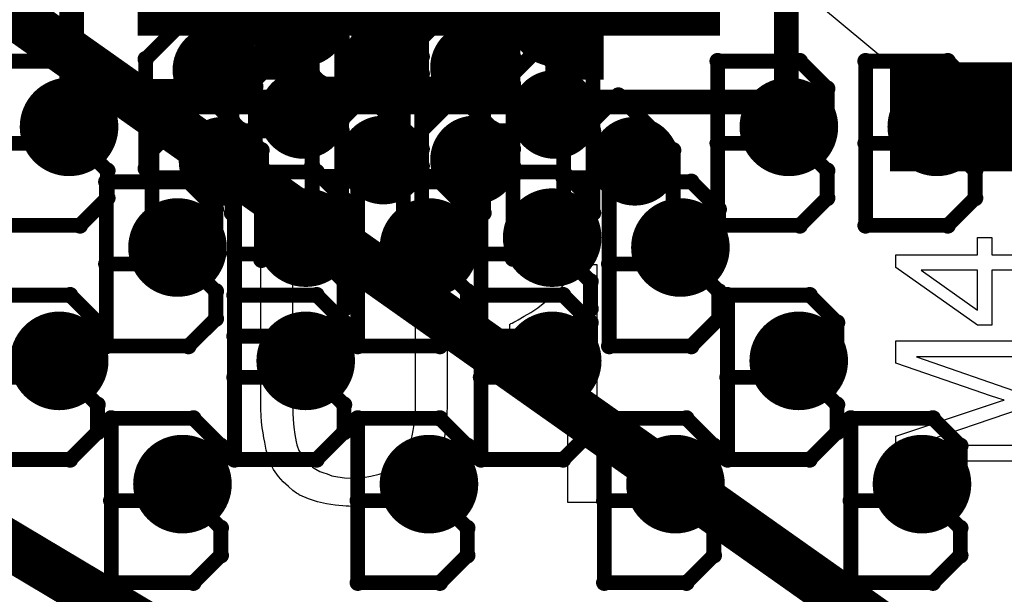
# Model space of a CAD drawing. Extents: x -1.5 to 9, y -3 to 5.
# Tile 63 of 256: x 0.517 to 0.717, y 1.078 to 1.194. Entities that reach past the tile are written whole.
import ezdxf

# ---------------------------------------------------------------- set-up
doc = ezdxf.new("R2010")
doc.units = 0
doc.layers.get('0').update_dxf_attribs({"linetype": 'CONTINUOUS'})
for name, color, linetype in [('qfn16-30-34-a_copper_signal_1', 1, 'CONTINUOUS'), ('qfn16-30-34-a_copper_signal_2', 1, 'CONTINUOUS'), ('qfn16-30-34-a_copper_signal_bot', 5, 'CONTINUOUS'), ('qfn16-30-34-a_copper_signal_top', 1, 'CONTINUOUS'), ('qfn16-30-34-a_drawing_1', 1, 'CONTINUOUS'), ('qfn16-30-34-a_drillmap_1', 1, 'CONTINUOUS'), ('qfn16-30-34-a_legend_top', 2, 'CONTINUOUS'), ('qfn16-30-34-a_mechanical_19', 1, 'CONTINUOUS'), ('qfn16-30-34-a_pth_drill', 1, 'CONTINUOUS'), ('qfn16-30-34-a_soldermask_bot', 1, 'CONTINUOUS'), ('qfn16-30-34-a_soldermask_top', 1, 'CONTINUOUS')]:
    doc.layers.add(name, color=color, linetype=linetype)

# ---------------------------------------------------------------- blocks, each defined once
blk = doc.blocks.new('D15')
at = {"const_width": 0.02}
blk.add_lwpolyline([(-0.013, 0), (0.013, 0)], dxfattribs=at)
blk = doc.blocks.new('D19')
at = {"const_width": 0.023622}
blk.add_lwpolyline([(-0.004921, 0), (0.004921, 0)], dxfattribs=at)
blk = doc.blocks.new('D28')
at = {"const_width": 0.009}
blk.add_lwpolyline([(-0.0045, 0, 1), (0.0045, 0, 1)], format="xyb", close=True, dxfattribs=at)
blk = doc.blocks.new('D29')
at = {"const_width": 0.01}
blk.add_lwpolyline([(-0.005, 0, 1), (0.005, 0, 1)], format="xyb", close=True, dxfattribs=at)
blk = doc.blocks.new('D36')
at = {"const_width": 0.11811}
blk.add_lwpolyline([(-0.059055, 0), (0.059055, 0)], dxfattribs=at)
blk = doc.blocks.new('D44')
at = {"const_width": 0.0025}
blk.add_lwpolyline([(-0.00125, 0, 1), (0.00125, 0, 1)], format="xyb", close=True, dxfattribs=at)
blk = doc.blocks.new('D50')
at = {"const_width": 0.022}
blk.add_lwpolyline([(-0.014, 0), (0.014, 0)], dxfattribs=at)
blk = doc.blocks.new('D54')
at = {"const_width": 0.025622}
blk.add_lwpolyline([(-0.005921, 0), (0.005921, 0)], dxfattribs=at)
blk = doc.blocks.new('D63')
at = {"const_width": 0.004}
blk.add_lwpolyline([(-0.002, 0, 1), (0.002, 0, 1)], format="xyb", close=True, dxfattribs=at)
blk = doc.blocks.new('D64')
at = {"const_width": 0.005}
blk.add_lwpolyline([(-0.0025, 0, 1), (0.0025, 0, 1)], format="xyb", close=True, dxfattribs=at)
blk = doc.blocks.new('D69')
at = {"const_width": 0.001667}
blk.add_lwpolyline([(-0.000833, 0, 1), (0.000833, 0, 1)], format="xyb", close=True, dxfattribs=at)

msp = doc.modelspace()

# ---------------------------------------------------------------- linework, layer by layer
at = {"layer": 'qfn16-30-34-a_copper_signal_top', "color": 1}
for points in [[(0.506819, 1.185502), (0.534402, 1.208488), (0.563756, 1.208488), (0.563756, 1.232456), (0.534403, 1.232456), (0.506784, 1.255472)], [(0.665598, 1.208488), (0.693181, 1.185502), (0.693242, 1.185499), (0.693269, 1.185498), (0.693271, 1.185498), (0.693281, 1.185497), (0.693367, 1.185493), (0.69338, 1.185492), (0.693396, 1.185492), (0.693452, 1.185489), (0.693493, 1.185488), (0.693507, 1.185487), (0.693522, 1.185486), (0.693567, 1.185485), (0.693619, 1.185483), (0.693639, 1.185483), (0.693647, 1.185482), (0.693667, 1.185482), (0.693744, 1.185479), (0.693766, 1.185479), (0.693773, 1.185479), (0.693796, 1.185478), (0.69387, 1.185476), (0.693894, 1.185476), (0.693899, 1.185476), (0.693923, 1.185476), (0.693995, 1.185474), (0.694008, 1.185474), (0.694024, 1.185474), (0.694074, 1.185473), (0.694121, 1.185473), (0.694137, 1.185473), (0.69415, 1.185473), (0.694189, 1.185473), (0.694228, 1.185472), (0.719716, 1.185472)]]:
    msp.add_lwpolyline(points, dxfattribs=at)
at = {"layer": 'qfn16-30-34-a_drawing_1', "color": 1, "const_width": 0.003}
for points in [[(0.560059, 1.192506), (0.560059, 1.214721)], [(0.582274, 1.214721), (0.582274, 1.192506)], [(0.611059, 1.192506), (0.611059, 1.214721)], [(0.633274, 1.214721), (0.633274, 1.192506)], [(0.582274, 1.192506), (0.582274, 1.209167)], [(0.633274, 1.192506), (0.633274, 1.209167)], [(0.576309, 1.183256), (0.576309, 1.205471)], [(0.594809, 1.183256), (0.594809, 1.205471)], [(0.598524, 1.205471), (0.598524, 1.183256)], [(0.617024, 1.205471), (0.617024, 1.183256)], [(0.598524, 1.183256), (0.598524, 1.199917)], [(0.617024, 1.183256), (0.617024, 1.199917)], [(0.542559, 1.186221), (0.553667, 1.197328)], [(0.553667, 1.197328), (0.564774, 1.186221)], [(0.576309, 1.186721), (0.587417, 1.197828)], [(0.587417, 1.197828), (0.598524, 1.186721)], [(0.594809, 1.186721), (0.605917, 1.197828)], [(0.605917, 1.197828), (0.617024, 1.186721)], [(0.560059, 1.173756), (0.560059, 1.195971)], [(0.582274, 1.195971), (0.582274, 1.173756)], [(0.611059, 1.173756), (0.611059, 1.195971)], [(0.633274, 1.195971), (0.633274, 1.173756)], [(0.582274, 1.190417), (0.560059, 1.190417)], [(0.582274, 1.173756), (0.582274, 1.190417)], [(0.633274, 1.190417), (0.611059, 1.190417)], [(0.633274, 1.173756), (0.633274, 1.190417)], [(0.560059, 1.177221), (0.571167, 1.188328)], [(0.571167, 1.188328), (0.582274, 1.177221)], [(0.611059, 1.177221), (0.622167, 1.188328)], [(0.622167, 1.188328), (0.633274, 1.177221)], [(0.529221, 1.1858), (0.512559, 1.1858)], [(0.534774, 1.180246), (0.529221, 1.1858)], [(0.542559, 1.164006), (0.542559, 1.186221)], [(0.564774, 1.186221), (0.564774, 1.164006)], [(0.576309, 1.164506), (0.576309, 1.186721)], [(0.594809, 1.164506), (0.594809, 1.186721)], [(0.598524, 1.186721), (0.598524, 1.164506)], [(0.617024, 1.186721), (0.617024, 1.164506)], [(0.658559, 1.1858), (0.658559, 1.152478)], [(0.675221, 1.1858), (0.658559, 1.1858)], [(0.680774, 1.180246), (0.675221, 1.1858)], [(0.688559, 1.1858), (0.688559, 1.152478)], [(0.705221, 1.1858), (0.688559, 1.1858)], [(0.710774, 1.180246), (0.705221, 1.1858)], [(0.598524, 1.181167), (0.576309, 1.181167)], [(0.617024, 1.181167), (0.594809, 1.181167)], [(0.598524, 1.164506), (0.598524, 1.181167)], [(0.617024, 1.164506), (0.617024, 1.181167)], [(0.534774, 1.174693), (0.534774, 1.180246)], [(0.564774, 1.180667), (0.542559, 1.180667)], [(0.543809, 1.167721), (0.554917, 1.178828)], [(0.554917, 1.178828), (0.566024, 1.167721)], [(0.564774, 1.164006), (0.564774, 1.180667)], [(0.576309, 1.167971), (0.587417, 1.179078)], [(0.587417, 1.179078), (0.598524, 1.167971)], [(0.594809, 1.167971), (0.605917, 1.179078)], [(0.605917, 1.179078), (0.617024, 1.167971)], [(0.627309, 1.167721), (0.638417, 1.178828)], [(0.638417, 1.178828), (0.649524, 1.167721)], [(0.680774, 1.174693), (0.680774, 1.180246)], [(0.710774, 1.174693), (0.710774, 1.180246)], [(0.560059, 1.155006), (0.560059, 1.177221)], [(0.582274, 1.177221), (0.582274, 1.155006)], [(0.611059, 1.155006), (0.611059, 1.177221)], [(0.633274, 1.177221), (0.633274, 1.155006)], [(0.529221, 1.169139), (0.534774, 1.174693)], [(0.675221, 1.169139), (0.680774, 1.174693)], [(0.705221, 1.169139), (0.710774, 1.174693)], [(0.582274, 1.171667), (0.560059, 1.171667)], [(0.582274, 1.155006), (0.582274, 1.171667)], [(0.633274, 1.171667), (0.611059, 1.171667)], [(0.633274, 1.155006), (0.633274, 1.171667)], [(0.529221, 1.169139), (0.512559, 1.169139)], [(0.512559, 1.169139), (0.529221, 1.169139)], [(0.534774, 1.163585), (0.529221, 1.169139)], [(0.675221, 1.169139), (0.658559, 1.169139)], [(0.658559, 1.169139), (0.675221, 1.169139)], [(0.680774, 1.163585), (0.675221, 1.169139)], [(0.705221, 1.169139), (0.688559, 1.169139)], [(0.688559, 1.169139), (0.705221, 1.169139)], [(0.710774, 1.163585), (0.705221, 1.169139)], [(0.543809, 1.145506), (0.543809, 1.167721)], [(0.566024, 1.167721), (0.566024, 1.145506)], [(0.576309, 1.145756), (0.576309, 1.167971)], [(0.594809, 1.145756), (0.594809, 1.167971)], [(0.598524, 1.167971), (0.598524, 1.145756)], [(0.617024, 1.167971), (0.617024, 1.145756)], [(0.627309, 1.145506), (0.627309, 1.167721)], [(0.649524, 1.167721), (0.649524, 1.145506)], [(0.534774, 1.158031), (0.534774, 1.163585)], [(0.560559, 1.163328), (0.560559, 1.130006)], [(0.577221, 1.163328), (0.560559, 1.163328)], [(0.582774, 1.157774), (0.577221, 1.163328)], [(0.610559, 1.163328), (0.610559, 1.130006)], [(0.627221, 1.163328), (0.610559, 1.163328)], [(0.632774, 1.157774), (0.627221, 1.163328)], [(0.680774, 1.158031), (0.680774, 1.163585)], [(0.710774, 1.158031), (0.710774, 1.163585)], [(0.534559, 1.161328), (0.534559, 1.128006)], [(0.551221, 1.161328), (0.534559, 1.161328)], [(0.566024, 1.162167), (0.543809, 1.162167)], [(0.556774, 1.155774), (0.551221, 1.161328)], [(0.566024, 1.145506), (0.566024, 1.162167)], [(0.598524, 1.162417), (0.576309, 1.162417)], [(0.585559, 1.161328), (0.585559, 1.128006)], [(0.602221, 1.161328), (0.585559, 1.161328)], [(0.617024, 1.162417), (0.594809, 1.162417)], [(0.598524, 1.145756), (0.598524, 1.162417)], [(0.607774, 1.155774), (0.602221, 1.161328)], [(0.617024, 1.145756), (0.617024, 1.162417)], [(0.649524, 1.162167), (0.627309, 1.162167)], [(0.636559, 1.161328), (0.636559, 1.128006)], [(0.653221, 1.161328), (0.636559, 1.161328)], [(0.649524, 1.145506), (0.649524, 1.162167)], [(0.658774, 1.155774), (0.653221, 1.161328)], [(0.529221, 1.152478), (0.534774, 1.158031)], [(0.582774, 1.152221), (0.582774, 1.157774)], [(0.632774, 1.152221), (0.632774, 1.157774)], [(0.675221, 1.152478), (0.680774, 1.158031)], [(0.705221, 1.152478), (0.710774, 1.158031)], [(0.556774, 1.150221), (0.556774, 1.155774)], [(0.607774, 1.150221), (0.607774, 1.155774)], [(0.658774, 1.150221), (0.658774, 1.155774)], [(0.512559, 1.152478), (0.529221, 1.152478)], [(0.577221, 1.146667), (0.582774, 1.152221)], [(0.627221, 1.146667), (0.632774, 1.152221)], [(0.658559, 1.152478), (0.675221, 1.152478)], [(0.688559, 1.152478), (0.705221, 1.152478)], [(0.551221, 1.144667), (0.556774, 1.150221)], [(0.602221, 1.144667), (0.607774, 1.150221)], [(0.653221, 1.144667), (0.658774, 1.150221)], [(0.577221, 1.146667), (0.560559, 1.146667)], [(0.560559, 1.146667), (0.577221, 1.146667)], [(0.582774, 1.141113), (0.577221, 1.146667)], [(0.627221, 1.146667), (0.610559, 1.146667)], [(0.610559, 1.146667), (0.627221, 1.146667)], [(0.632774, 1.141113), (0.627221, 1.146667)], [(0.551221, 1.144667), (0.534559, 1.144667)], [(0.534559, 1.144667), (0.551221, 1.144667)], [(0.556774, 1.139113), (0.551221, 1.144667)], [(0.602221, 1.144667), (0.585559, 1.144667)], [(0.585559, 1.144667), (0.602221, 1.144667)], [(0.607774, 1.139113), (0.602221, 1.144667)], [(0.653221, 1.144667), (0.636559, 1.144667)], [(0.636559, 1.144667), (0.653221, 1.144667)], [(0.658774, 1.139113), (0.653221, 1.144667)], [(0.582774, 1.135559), (0.582774, 1.141113)], [(0.632774, 1.135559), (0.632774, 1.141113)], [(0.556774, 1.133559), (0.556774, 1.139113)], [(0.607774, 1.133559), (0.607774, 1.139113)], [(0.658774, 1.133559), (0.658774, 1.139113)], [(0.527221, 1.138328), (0.510559, 1.138328)], [(0.532774, 1.132774), (0.527221, 1.138328)], [(0.560559, 1.138328), (0.560559, 1.105006)], [(0.577221, 1.138328), (0.560559, 1.138328)], [(0.582774, 1.132774), (0.577221, 1.138328)], [(0.610559, 1.138328), (0.610559, 1.105006)], [(0.627221, 1.138328), (0.610559, 1.138328)], [(0.632774, 1.132774), (0.627221, 1.138328)], [(0.660559, 1.138328), (0.660559, 1.105006)], [(0.677221, 1.138328), (0.660559, 1.138328)], [(0.682774, 1.132774), (0.677221, 1.138328)], [(0.577221, 1.130006), (0.582774, 1.135559)], [(0.627221, 1.130006), (0.632774, 1.135559)], [(0.551221, 1.128006), (0.556774, 1.133559)], [(0.602221, 1.128006), (0.607774, 1.133559)], [(0.653221, 1.128006), (0.658774, 1.133559)], [(0.532774, 1.127221), (0.532774, 1.132774)], [(0.582774, 1.127221), (0.582774, 1.132774)], [(0.632774, 1.127221), (0.632774, 1.132774)], [(0.682774, 1.127221), (0.682774, 1.132774)], [(0.560559, 1.130006), (0.577221, 1.130006)], [(0.610559, 1.130006), (0.627221, 1.130006)], [(0.527221, 1.121667), (0.532774, 1.127221)], [(0.534559, 1.128006), (0.551221, 1.128006)], [(0.577221, 1.121667), (0.582774, 1.127221)], [(0.585559, 1.128006), (0.602221, 1.128006)], [(0.627221, 1.121667), (0.632774, 1.127221)], [(0.636559, 1.128006), (0.653221, 1.128006)], [(0.677221, 1.121667), (0.682774, 1.127221)], [(0.527221, 1.121667), (0.510559, 1.121667)], [(0.510559, 1.121667), (0.527221, 1.121667)], [(0.532774, 1.116113), (0.527221, 1.121667)], [(0.577221, 1.121667), (0.560559, 1.121667)], [(0.560559, 1.121667), (0.577221, 1.121667)], [(0.582774, 1.116113), (0.577221, 1.121667)], [(0.627221, 1.121667), (0.610559, 1.121667)], [(0.610559, 1.121667), (0.627221, 1.121667)], [(0.632774, 1.116113), (0.627221, 1.121667)], [(0.677221, 1.121667), (0.660559, 1.121667)], [(0.660559, 1.121667), (0.677221, 1.121667)], [(0.682774, 1.116113), (0.677221, 1.121667)], [(0.532774, 1.110559), (0.532774, 1.116113)], [(0.582774, 1.110559), (0.582774, 1.116113)], [(0.632774, 1.110559), (0.632774, 1.116113)], [(0.682774, 1.110559), (0.682774, 1.116113)], [(0.535559, 1.113328), (0.535559, 1.080006)], [(0.552221, 1.113328), (0.535559, 1.113328)], [(0.557774, 1.107774), (0.552221, 1.113328)], [(0.585559, 1.113328), (0.585559, 1.080006)], [(0.602221, 1.113328), (0.585559, 1.113328)], [(0.607774, 1.107774), (0.602221, 1.113328)], [(0.635559, 1.113328), (0.635559, 1.080006)], [(0.652221, 1.113328), (0.635559, 1.113328)], [(0.657774, 1.107774), (0.652221, 1.113328)], [(0.685559, 1.113328), (0.685559, 1.080006)], [(0.702221, 1.113328), (0.685559, 1.113328)], [(0.707774, 1.107774), (0.702221, 1.113328)], [(0.527221, 1.105006), (0.532774, 1.110559)], [(0.577221, 1.105006), (0.582774, 1.110559)], [(0.627221, 1.105006), (0.632774, 1.110559)], [(0.677221, 1.105006), (0.682774, 1.110559)], [(0.557774, 1.102221), (0.557774, 1.107774)], [(0.607774, 1.102221), (0.607774, 1.107774)], [(0.657774, 1.102221), (0.657774, 1.107774)], [(0.707774, 1.102221), (0.707774, 1.107774)], [(0.510559, 1.105006), (0.527221, 1.105006)], [(0.560559, 1.105006), (0.577221, 1.105006)], [(0.610559, 1.105006), (0.627221, 1.105006)], [(0.660559, 1.105006), (0.677221, 1.105006)], [(0.552221, 1.096667), (0.557774, 1.102221)], [(0.602221, 1.096667), (0.607774, 1.102221)], [(0.652221, 1.096667), (0.657774, 1.102221)], [(0.702221, 1.096667), (0.707774, 1.102221)], [(0.552221, 1.096667), (0.535559, 1.096667)], [(0.535559, 1.096667), (0.552221, 1.096667)], [(0.557774, 1.091113), (0.552221, 1.096667)], [(0.602221, 1.096667), (0.585559, 1.096667)], [(0.585559, 1.096667), (0.602221, 1.096667)], [(0.607774, 1.091113), (0.602221, 1.096667)], [(0.652221, 1.096667), (0.635559, 1.096667)], [(0.635559, 1.096667), (0.652221, 1.096667)], [(0.657774, 1.091113), (0.652221, 1.096667)], [(0.702221, 1.096667), (0.685559, 1.096667)], [(0.685559, 1.096667), (0.702221, 1.096667)], [(0.707774, 1.091113), (0.702221, 1.096667)], [(0.557774, 1.085559), (0.557774, 1.091113)], [(0.607774, 1.085559), (0.607774, 1.091113)], [(0.657774, 1.085559), (0.657774, 1.091113)], [(0.707774, 1.085559), (0.707774, 1.091113)], [(0.552221, 1.080006), (0.557774, 1.085559)], [(0.602221, 1.080006), (0.607774, 1.085559)], [(0.652221, 1.080006), (0.657774, 1.085559)], [(0.702221, 1.080006), (0.707774, 1.085559)], [(0.535559, 1.080006), (0.552221, 1.080006)], [(0.585559, 1.080006), (0.602221, 1.080006)], [(0.635559, 1.080006), (0.652221, 1.080006)], [(0.685559, 1.080006), (0.702221, 1.080006)]]:
    msp.add_lwpolyline(points, dxfattribs=at)
at = {"layer": 'qfn16-30-34-a_drillmap_1', "color": 1, "const_width": 0.005}
for points in [[(0.5745, 1.18975), (0.5745, 1.19775)], [(0.6255, 1.18975), (0.6255, 1.19775)], [(0.5705, 1.19375), (0.5785, 1.19375)], [(0.6215, 1.19375), (0.6295, 1.19375)], [(0.557, 1.18), (0.557, 1.188)], [(0.59075, 1.1805), (0.59075, 1.1885)], [(0.60925, 1.1805), (0.60925, 1.1885)], [(0.553, 1.184), (0.561, 1.184)], [(0.58675, 1.1845), (0.59475, 1.1845)], [(0.60525, 1.1845), (0.61325, 1.1845)], [(0.5745, 1.171), (0.5745, 1.179)], [(0.6255, 1.171), (0.6255, 1.179)], [(0.527, 1.167472), (0.527, 1.177472)], [(0.673, 1.167472), (0.673, 1.177472)], [(0.703, 1.167472), (0.703, 1.177472)], [(0.5705, 1.175), (0.5785, 1.175)], [(0.6215, 1.175), (0.6295, 1.175)], [(0.522, 1.172472), (0.532, 1.172472)], [(0.668, 1.172472), (0.678, 1.172472)], [(0.698, 1.172472), (0.708, 1.172472)], [(0.55825, 1.1615), (0.55825, 1.1695)], [(0.59075, 1.16175), (0.59075, 1.16975)], [(0.60925, 1.16175), (0.60925, 1.16975)], [(0.64175, 1.1615), (0.64175, 1.1695)], [(0.55425, 1.1655), (0.56225, 1.1655)], [(0.58675, 1.16575), (0.59475, 1.16575)], [(0.60525, 1.16575), (0.61325, 1.16575)], [(0.63775, 1.1655), (0.64575, 1.1655)], [(0.575, 1.145), (0.575, 1.155)], [(0.625, 1.145), (0.625, 1.155)], [(0.549, 1.143), (0.549, 1.153)], [(0.6, 1.143), (0.6, 1.153)], [(0.651, 1.143), (0.651, 1.153)], [(0.57, 1.15), (0.58, 1.15)], [(0.62, 1.15), (0.63, 1.15)], [(0.544, 1.148), (0.554, 1.148)], [(0.595, 1.148), (0.605, 1.148)], [(0.646, 1.148), (0.656, 1.148)], [(0.525, 1.12), (0.525, 1.13)], [(0.575, 1.12), (0.575, 1.13)], [(0.625, 1.12), (0.625, 1.13)], [(0.675, 1.12), (0.675, 1.13)], [(0.52, 1.125), (0.53, 1.125)], [(0.57, 1.125), (0.58, 1.125)], [(0.62, 1.125), (0.63, 1.125)], [(0.67, 1.125), (0.68, 1.125)], [(0.55, 1.095), (0.55, 1.105)], [(0.6, 1.095), (0.6, 1.105)], [(0.65, 1.095), (0.65, 1.105)], [(0.7, 1.095), (0.7, 1.105)], [(0.545, 1.1), (0.555, 1.1)], [(0.595, 1.1), (0.605, 1.1)], [(0.645, 1.1), (0.655, 1.1)], [(0.695, 1.1), (0.705, 1.1)]]:
    msp.add_lwpolyline(points, dxfattribs=at)
at = {"layer": 'qfn16-30-34-a_legend_top', "color": 2, "const_width": 0.005}
for points in [[(0.6725, 1.1775), (0.6725, 1.3225)], [(0.5275, 1.1775), (0.5275, 1.270972)], [(0.5275, 1.1775), (0.6725, 1.1775)]]:
    msp.add_lwpolyline(points, dxfattribs=at)
at = {"layer": 'qfn16-30-34-a_legend_top', "color": 2}
for points in [[(0.71416, 1.146522), (0.720302, 1.146522), (0.720302, 1.143377), (0.71416, 1.143377), (0.71416, 1.13224), (0.711274, 1.13224), (0.694698, 1.143969), (0.694698, 1.146522), (0.711274, 1.146522), (0.711274, 1.15), (0.71416, 1.15), (0.71416, 1.146522)], [(0.634075, 1.0963), (0.628176, 1.0963), (0.628176, 1.133845), (0.628107, 1.133776), (0.62776, 1.133498), (0.627344, 1.133082), (0.62665, 1.132596), (0.625886, 1.131972), (0.624915, 1.131277), (0.623804, 1.130514), (0.622555, 1.129751), (0.622486, 1.129751), (0.622416, 1.129681), (0.622, 1.129404), (0.621306, 1.129057), (0.620473, 1.12864), (0.619501, 1.128155), (0.61846, 1.127669), (0.617419, 1.127183), (0.616378, 1.126766), (0.616378, 1.132457), (0.616448, 1.132457), (0.616587, 1.132596), (0.616864, 1.132666), (0.617211, 1.132874), (0.617628, 1.133082), (0.618113, 1.13336), (0.619293, 1.134053), (0.620681, 1.134817), (0.622069, 1.135789), (0.623527, 1.136899), (0.624984, 1.138079), (0.625053, 1.138148), (0.625123, 1.138217), (0.625331, 1.138426), (0.625609, 1.138634), (0.626233, 1.139328), (0.627066, 1.140161), (0.627899, 1.141132), (0.628801, 1.142243), (0.629564, 1.143353), (0.630258, 1.144533), (0.634075, 1.144533), (0.634075, 1.0963)], [(0.603678, 1.116565), (0.603678, 1.116495), (0.603678, 1.116218), (0.603678, 1.115871), (0.603678, 1.115385), (0.603609, 1.11476), (0.603609, 1.114066), (0.603539, 1.113234), (0.60347, 1.112401), (0.603262, 1.110527), (0.602984, 1.108584), (0.602568, 1.10671), (0.60229, 1.105808), (0.602013, 1.104975), (0.602013, 1.104906), (0.601943, 1.104767), (0.601804, 1.104559), (0.601666, 1.104281), (0.601249, 1.103517), (0.600625, 1.102546), (0.599792, 1.101436), (0.59882, 1.100325), (0.597571, 1.099145), (0.596044, 1.098104), (0.595975, 1.098104), (0.595836, 1.097966), (0.595628, 1.097896), (0.595281, 1.097688), (0.594864, 1.09748), (0.594309, 1.097272), (0.593754, 1.097063), (0.59306, 1.096786), (0.592297, 1.096508), (0.591464, 1.0963), (0.590562, 1.096092), (0.589521, 1.095883), (0.58848, 1.095745), (0.587369, 1.095606), (0.584871, 1.095467), (0.584246, 1.095467), (0.58376, 1.095536), (0.583205, 1.095536), (0.582511, 1.095606), (0.581748, 1.095675), (0.580984, 1.095745), (0.579249, 1.096022), (0.577376, 1.096439), (0.575571, 1.096994), (0.573836, 1.097757), (0.573767, 1.097757), (0.573628, 1.097896), (0.57342, 1.098035), (0.573142, 1.098174), (0.572379, 1.098729), (0.571477, 1.099492), (0.570436, 1.100464), (0.569464, 1.101574), (0.568492, 1.102962), (0.567729, 1.104489), (0.567729, 1.104559), (0.56766, 1.104697), (0.56759, 1.104975), (0.567451, 1.105322), (0.567313, 1.105738), (0.567174, 1.106293), (0.566966, 1.106918), (0.566827, 1.107681), (0.566688, 1.108514), (0.56648, 1.109417), (0.566341, 1.110388), (0.566202, 1.111429), (0.566063, 1.112609), (0.565994, 1.113858), (0.565925, 1.115177), (0.565925, 1.116565), (0.565925, 1.144325), (0.572309, 1.144325), (0.572309, 1.116565), (0.572309, 1.116495), (0.572309, 1.116287), (0.572309, 1.11594), (0.572309, 1.115524), (0.572379, 1.115038), (0.572379, 1.114413), (0.572448, 1.113095), (0.572587, 1.111568), (0.572795, 1.110041), (0.573073, 1.108584), (0.573212, 1.107959), (0.57342, 1.107334), (0.573489, 1.107196), (0.573628, 1.106849), (0.573975, 1.106363), (0.574391, 1.105669), (0.574877, 1.104975), (0.575571, 1.104211), (0.576404, 1.103448), (0.577376, 1.102823), (0.577514, 1.102754), (0.577861, 1.102546), (0.578486, 1.102338), (0.579319, 1.10206), (0.58029, 1.101713), (0.58154, 1.101505), (0.582858, 1.101297), (0.584316, 1.101227), (0.58501, 1.101227), (0.585426, 1.101297), (0.586051, 1.101297), (0.586675, 1.101366), (0.588202, 1.101644), (0.589868, 1.101991), (0.591464, 1.102546), (0.592991, 1.103309), (0.593685, 1.103795), (0.594309, 1.10435), (0.594379, 1.10442), (0.594448, 1.104489), (0.594587, 1.104697), (0.594795, 1.104975), (0.595003, 1.105391), (0.595281, 1.105808), (0.595558, 1.106432), (0.595836, 1.107057), (0.596114, 1.10782), (0.596322, 1.108723), (0.596599, 1.109764), (0.596808, 1.110874), (0.597016, 1.112123), (0.597155, 1.113442), (0.597293, 1.114968), (0.597293, 1.116565), (0.597293, 1.144325), (0.603678, 1.144325), (0.603678, 1.116565)], [(0.711274, 1.143377), (0.699804, 1.143377), (0.711274, 1.135311), (0.711274, 1.143377)], [(0.720302, 1.104675), (0.694698, 1.104675), (0.694698, 1.109744), (0.712865, 1.115812), (0.712902, 1.115812), (0.712976, 1.115849), (0.713087, 1.115886), (0.713272, 1.11596), (0.713716, 1.116108), (0.714271, 1.116293), (0.7149, 1.116478), (0.715529, 1.1167), (0.716121, 1.116885), (0.716639, 1.117033), (0.716565, 1.11707), (0.71638, 1.117107), (0.716047, 1.117218), (0.715603, 1.117366), (0.715011, 1.117551), (0.714308, 1.11781), (0.713494, 1.118069), (0.712532, 1.118402), (0.694698, 1.124544), (0.694698, 1.129095), (0.720302, 1.129095)], [(0.720302, 1.125839), (0.698879, 1.125839), (0.720302, 1.118365)], [(0.720302, 1.115331), (0.698509, 1.107931), (0.720302, 1.107931)]]:
    msp.add_lwpolyline(points, dxfattribs=at)
at = {"layer": 'qfn16-30-34-a_mechanical_19', "color": 1, "const_width": 0.01}
for points in [[(0.292212, 1.220472), (1.5, 0.5)], [(0.480284, 1.220472), (1.5, 0.5)]]:
    msp.add_lwpolyline(points, dxfattribs=at)

# ---------------------------------------------------------------- block references
at = {"layer": 'qfn16-30-34-a_copper_signal_1'}
for name, p in [('D28', (0.5745, 1.19375)), ('D28', (0.6255, 1.19375)), ('D28', (0.557, 1.184)), ('D28', (0.59075, 1.1845)), ('D28', (0.60925, 1.1845)), ('D29', (0.527, 1.172472)), ('D28', (0.5745, 1.175)), ('D28', (0.6255, 1.175)), ('D29', (0.673, 1.172472)), ('D29', (0.703, 1.172472)), ('D28', (0.55825, 1.1655)), ('D28', (0.59075, 1.16575)), ('D28', (0.60925, 1.16575)), ('D28', (0.64175, 1.1655)), ('D29', (0.575, 1.15)), ('D29', (0.625, 1.15)), ('D29', (0.549, 1.148)), ('D29', (0.6, 1.148)), ('D29', (0.651, 1.148)), ('D29', (0.525, 1.125)), ('D29', (0.575, 1.125)), ('D29', (0.625, 1.125)), ('D29', (0.675, 1.125)), ('D29', (0.55, 1.1)), ('D29', (0.6, 1.1)), ('D29', (0.65, 1.1)), ('D29', (0.7, 1.1))]:
    msp.add_blockref(name, p, dxfattribs=at)
at = {"layer": 'qfn16-30-34-a_copper_signal_2'}
for name, p in [('D28', (0.5745, 1.19375)), ('D28', (0.6255, 1.19375)), ('D28', (0.557, 1.184)), ('D28', (0.59075, 1.1845)), ('D28', (0.60925, 1.1845)), ('D29', (0.527, 1.172472)), ('D28', (0.5745, 1.175)), ('D28', (0.6255, 1.175)), ('D29', (0.673, 1.172472)), ('D29', (0.703, 1.172472)), ('D28', (0.55825, 1.1655)), ('D28', (0.59075, 1.16575)), ('D28', (0.60925, 1.16575)), ('D28', (0.64175, 1.1655)), ('D29', (0.575, 1.15)), ('D29', (0.625, 1.15)), ('D29', (0.549, 1.148)), ('D29', (0.6, 1.148)), ('D29', (0.651, 1.148)), ('D29', (0.525, 1.125)), ('D29', (0.575, 1.125)), ('D29', (0.625, 1.125)), ('D29', (0.675, 1.125)), ('D29', (0.55, 1.1)), ('D29', (0.6, 1.1)), ('D29', (0.65, 1.1)), ('D29', (0.7, 1.1))]:
    msp.add_blockref(name, p, dxfattribs=at)
at = {"layer": 'qfn16-30-34-a_copper_signal_bot'}
for name, p in [('D28', (0.5745, 1.19375)), ('D28', (0.6255, 1.19375)), ('D28', (0.557, 1.184)), ('D28', (0.59075, 1.1845)), ('D28', (0.60925, 1.1845)), ('D29', (0.527, 1.172472)), ('D28', (0.5745, 1.175)), ('D28', (0.6255, 1.175)), ('D29', (0.673, 1.172472)), ('D29', (0.703, 1.172472)), ('D28', (0.55825, 1.1655)), ('D28', (0.59075, 1.16575)), ('D28', (0.60925, 1.16575)), ('D28', (0.64175, 1.1655)), ('D29', (0.575, 1.15)), ('D29', (0.625, 1.15)), ('D29', (0.549, 1.148)), ('D29', (0.6, 1.148)), ('D29', (0.651, 1.148)), ('D29', (0.525, 1.125)), ('D29', (0.575, 1.125)), ('D29', (0.625, 1.125)), ('D29', (0.675, 1.125)), ('D29', (0.55, 1.1)), ('D29', (0.6, 1.1)), ('D29', (0.65, 1.1)), ('D29', (0.7, 1.1))]:
    msp.add_blockref(name, p, dxfattribs=at)
at = {"layer": 'qfn16-30-34-a_copper_signal_top'}
for name, p in [('D19', (0.570472, 1.194882)), ('D19', (0.590158, 1.194882)), ('D19', (0.609842, 1.194882)), ('D19', (0.629528, 1.194882)), ('D28', (0.5745, 1.19375)), ('D28', (0.6255, 1.19375)), ('D28', (0.557, 1.184)), ('D28', (0.59075, 1.1845)), ('D28', (0.60925, 1.1845)), ('D15', (0.7075, 1.174472)), ('D29', (0.527, 1.172472)), ('D28', (0.5745, 1.175)), ('D28', (0.6255, 1.175)), ('D29', (0.673, 1.172472)), ('D29', (0.703, 1.172472)), ('D28', (0.55825, 1.1655)), ('D28', (0.59075, 1.16575)), ('D28', (0.60925, 1.16575)), ('D28', (0.64175, 1.1655)), ('D29', (0.575, 1.15)), ('D29', (0.625, 1.15)), ('D29', (0.549, 1.148)), ('D29', (0.6, 1.148)), ('D29', (0.651, 1.148)), ('D29', (0.525, 1.125)), ('D29', (0.575, 1.125)), ('D29', (0.625, 1.125)), ('D29', (0.675, 1.125)), ('D29', (0.55, 1.1)), ('D29', (0.6, 1.1)), ('D29', (0.65, 1.1)), ('D29', (0.7, 1.1))]:
    msp.add_blockref(name, p, dxfattribs=at)
at = {"layer": 'qfn16-30-34-a_drawing_1'}
for p in [(0.560059, 1.192506), (0.582274, 1.192506), (0.611059, 1.192506), (0.633274, 1.192506), (0.560059, 1.190417), (0.582274, 1.190417), (0.611059, 1.190417), (0.633274, 1.190417), (0.571167, 1.188328), (0.576309, 1.186721), (0.594809, 1.186721), (0.598524, 1.186721), (0.617024, 1.186721), (0.622167, 1.188328), (0.529221, 1.1858), (0.542559, 1.186221), (0.564774, 1.186221), (0.658559, 1.1858), (0.658559, 1.1858), (0.675221, 1.1858), (0.688559, 1.1858), (0.688559, 1.1858), (0.705221, 1.1858), (0.576309, 1.183256), (0.594809, 1.183256), (0.598524, 1.183256), (0.617024, 1.183256), (0.542559, 1.180667), (0.564774, 1.180667), (0.576309, 1.181167), (0.594809, 1.181167), (0.598524, 1.181167), (0.617024, 1.181167), (0.534774, 1.180246), (0.554917, 1.178828), (0.587417, 1.179078), (0.605917, 1.179078), (0.638417, 1.178828), (0.680774, 1.180246), (0.710774, 1.180246), (0.560059, 1.177221), (0.582274, 1.177221), (0.611059, 1.177221), (0.633274, 1.177221), (0.534774, 1.174693), (0.680774, 1.174693), (0.710774, 1.174693), (0.560059, 1.173756), (0.582274, 1.173756), (0.611059, 1.173756), (0.633274, 1.173756), (0.560059, 1.171667), (0.582274, 1.171667), (0.611059, 1.171667), (0.633274, 1.171667), (0.529221, 1.169139), (0.529221, 1.169139), (0.658559, 1.169139), (0.675221, 1.169139), (0.675221, 1.169139), (0.688559, 1.169139), (0.705221, 1.169139), (0.705221, 1.169139), (0.543809, 1.167721), (0.566024, 1.167721), (0.576309, 1.167971), (0.594809, 1.167971), (0.598524, 1.167971), (0.617024, 1.167971), (0.627309, 1.167721), (0.649524, 1.167721), (0.534774, 1.163585), (0.542559, 1.164006), (0.560559, 1.163328), (0.560559, 1.163328), (0.564774, 1.164006), (0.576309, 1.164506), (0.577221, 1.163328), (0.594809, 1.164506), (0.598524, 1.164506), (0.610559, 1.163328), (0.610559, 1.163328), (0.617024, 1.164506), (0.627221, 1.163328), (0.680774, 1.163585), (0.710774, 1.163585), (0.534559, 1.161328), (0.534559, 1.161328), (0.543809, 1.162167), (0.551221, 1.161328), (0.566024, 1.162167), (0.576309, 1.162417), (0.585559, 1.161328), (0.585559, 1.161328), (0.594809, 1.162417), (0.598524, 1.162417), (0.602221, 1.161328), (0.617024, 1.162417), (0.627309, 1.162167), (0.636559, 1.161328), (0.636559, 1.161328), (0.649524, 1.162167), (0.653221, 1.161328), (0.534774, 1.158031), (0.582774, 1.157774), (0.632774, 1.157774), (0.680774, 1.158031), (0.710774, 1.158031), (0.556774, 1.155774), (0.560059, 1.155006), (0.582274, 1.155006), (0.607774, 1.155774), (0.611059, 1.155006), (0.633274, 1.155006), (0.658774, 1.155774), (0.529221, 1.152478), (0.582774, 1.152221), (0.632774, 1.152221), (0.658559, 1.152478), (0.675221, 1.152478), (0.688559, 1.152478), (0.705221, 1.152478), (0.556774, 1.150221), (0.607774, 1.150221), (0.658774, 1.150221), (0.560559, 1.146667), (0.577221, 1.146667), (0.577221, 1.146667), (0.610559, 1.146667), (0.627221, 1.146667), (0.627221, 1.146667), (0.534559, 1.144667), (0.543809, 1.145506), (0.551221, 1.144667), (0.551221, 1.144667), (0.566024, 1.145506), (0.576309, 1.145756), (0.585559, 1.144667), (0.594809, 1.145756), (0.598524, 1.145756), (0.602221, 1.144667), (0.602221, 1.144667), (0.617024, 1.145756), (0.627309, 1.145506), (0.636559, 1.144667), (0.649524, 1.145506), (0.653221, 1.144667), (0.653221, 1.144667), (0.582774, 1.141113), (0.632774, 1.141113), (0.556774, 1.139113), (0.607774, 1.139113), (0.658774, 1.139113), (0.527221, 1.138328), (0.560559, 1.138328), (0.560559, 1.138328), (0.577221, 1.138328), (0.610559, 1.138328), (0.610559, 1.138328), (0.627221, 1.138328), (0.660559, 1.138328), (0.660559, 1.138328), (0.677221, 1.138328), (0.582774, 1.135559), (0.632774, 1.135559), (0.532774, 1.132774), (0.556774, 1.133559), (0.582774, 1.132774), (0.607774, 1.133559), (0.632774, 1.132774), (0.658774, 1.133559), (0.682774, 1.132774), (0.560559, 1.130006), (0.577221, 1.130006), (0.610559, 1.130006), (0.627221, 1.130006), (0.532774, 1.127221), (0.534559, 1.128006), (0.551221, 1.128006), (0.582774, 1.127221), (0.585559, 1.128006), (0.602221, 1.128006), (0.632774, 1.127221), (0.636559, 1.128006), (0.653221, 1.128006), (0.682774, 1.127221), (0.527221, 1.121667), (0.527221, 1.121667), (0.560559, 1.121667), (0.577221, 1.121667), (0.577221, 1.121667), (0.610559, 1.121667), (0.627221, 1.121667), (0.627221, 1.121667), (0.660559, 1.121667), (0.677221, 1.121667), (0.677221, 1.121667), (0.532774, 1.116113), (0.582774, 1.116113), (0.632774, 1.116113), (0.682774, 1.116113), (0.535559, 1.113328), (0.535559, 1.113328), (0.552221, 1.113328), (0.585559, 1.113328), (0.585559, 1.113328), (0.602221, 1.113328), (0.635559, 1.113328), (0.635559, 1.113328), (0.652221, 1.113328), (0.685559, 1.113328), (0.685559, 1.113328), (0.702221, 1.113328), (0.532774, 1.110559), (0.582774, 1.110559), (0.632774, 1.110559), (0.682774, 1.110559), (0.557774, 1.107774), (0.607774, 1.107774), (0.657774, 1.107774), (0.707774, 1.107774), (0.527221, 1.105006), (0.560559, 1.105006), (0.577221, 1.105006), (0.610559, 1.105006), (0.627221, 1.105006), (0.660559, 1.105006), (0.677221, 1.105006), (0.557774, 1.102221), (0.607774, 1.102221), (0.657774, 1.102221), (0.707774, 1.102221), (0.535559, 1.096667), (0.552221, 1.096667), (0.552221, 1.096667), (0.585559, 1.096667), (0.602221, 1.096667), (0.602221, 1.096667), (0.635559, 1.096667), (0.652221, 1.096667), (0.652221, 1.096667), (0.685559, 1.096667), (0.702221, 1.096667), (0.702221, 1.096667), (0.557774, 1.091113), (0.607774, 1.091113), (0.657774, 1.091113), (0.707774, 1.091113), (0.557774, 1.085559), (0.607774, 1.085559), (0.657774, 1.085559), (0.707774, 1.085559), (0.535559, 1.080006), (0.552221, 1.080006), (0.585559, 1.080006), (0.602221, 1.080006), (0.635559, 1.080006), (0.652221, 1.080006), (0.685559, 1.080006), (0.702221, 1.080006)]:
    msp.add_blockref('D69', p, dxfattribs=at)
at = {"layer": 'qfn16-30-34-a_drillmap_1'}
for p in [(0.5705, 1.19375), (0.5785, 1.19375), (0.6215, 1.19375), (0.6295, 1.19375), (0.557, 1.188), (0.5745, 1.18975), (0.59075, 1.1885), (0.60925, 1.1885), (0.6255, 1.18975), (0.553, 1.184), (0.561, 1.184), (0.58675, 1.1845), (0.59475, 1.1845), (0.60525, 1.1845), (0.61325, 1.1845), (0.557, 1.18), (0.59075, 1.1805), (0.60925, 1.1805), (0.5745, 1.179), (0.6255, 1.179), (0.527, 1.177472), (0.673, 1.177472), (0.703, 1.177472), (0.5705, 1.175), (0.5785, 1.175), (0.6215, 1.175), (0.6295, 1.175), (0.522, 1.172472), (0.532, 1.172472), (0.668, 1.172472), (0.678, 1.172472), (0.698, 1.172472), (0.708, 1.172472), (0.5745, 1.171), (0.6255, 1.171), (0.55825, 1.1695), (0.59075, 1.16975), (0.60925, 1.16975), (0.64175, 1.1695), (0.527, 1.167472), (0.673, 1.167472), (0.703, 1.167472), (0.55425, 1.1655), (0.56225, 1.1655), (0.58675, 1.16575), (0.59475, 1.16575), (0.60525, 1.16575), (0.61325, 1.16575), (0.63775, 1.1655), (0.64575, 1.1655), (0.55825, 1.1615), (0.59075, 1.16175), (0.60925, 1.16175), (0.64175, 1.1615), (0.575, 1.155), (0.625, 1.155), (0.549, 1.153), (0.6, 1.153), (0.651, 1.153), (0.57, 1.15), (0.58, 1.15), (0.62, 1.15), (0.63, 1.15), (0.544, 1.148), (0.554, 1.148), (0.595, 1.148), (0.605, 1.148), (0.646, 1.148), (0.656, 1.148), (0.575, 1.145), (0.625, 1.145), (0.549, 1.143), (0.6, 1.143), (0.651, 1.143), (0.525, 1.13), (0.575, 1.13), (0.625, 1.13), (0.675, 1.13), (0.52, 1.125), (0.53, 1.125), (0.57, 1.125), (0.58, 1.125), (0.62, 1.125), (0.63, 1.125), (0.67, 1.125), (0.68, 1.125), (0.525, 1.12), (0.575, 1.12), (0.625, 1.12), (0.675, 1.12), (0.55, 1.105), (0.6, 1.105), (0.65, 1.105), (0.7, 1.105), (0.545, 1.1), (0.555, 1.1), (0.595, 1.1), (0.605, 1.1), (0.645, 1.1), (0.655, 1.1), (0.695, 1.1), (0.705, 1.1), (0.55, 1.095), (0.6, 1.095), (0.65, 1.095), (0.7, 1.095)]:
    msp.add_blockref('D44', p, dxfattribs=at)
at = {"layer": 'qfn16-30-34-a_legend_top'}
for p in [(0.5275, 1.1775), (0.5275, 1.1775), (0.6725, 1.1775)]:
    msp.add_blockref('D44', p, dxfattribs=at)
at = {"layer": 'qfn16-30-34-a_pth_drill'}
for name, p in [('D63', (0.5745, 1.19375)), ('D63', (0.6255, 1.19375)), ('D63', (0.59075, 1.1845)), ('D63', (0.60925, 1.1845)), ('D63', (0.557, 1.184)), ('D63', (0.5745, 1.175)), ('D63', (0.6255, 1.175)), ('D64', (0.527, 1.172472)), ('D64', (0.673, 1.172472)), ('D64', (0.703, 1.172472)), ('D63', (0.55825, 1.1655)), ('D63', (0.59075, 1.16575)), ('D63', (0.60925, 1.16575)), ('D63', (0.64175, 1.1655)), ('D64', (0.575, 1.15)), ('D64', (0.625, 1.15)), ('D64', (0.549, 1.148)), ('D64', (0.6, 1.148)), ('D64', (0.651, 1.148)), ('D64', (0.525, 1.125)), ('D64', (0.575, 1.125)), ('D64', (0.625, 1.125)), ('D64', (0.675, 1.125)), ('D64', (0.55, 1.1)), ('D64', (0.6, 1.1)), ('D64', (0.65, 1.1)), ('D64', (0.7, 1.1))]:
    msp.add_blockref(name, p, dxfattribs=at)
at = {"layer": 'qfn16-30-34-a_soldermask_bot'}
msp.add_blockref('D36', (0.6, 1.25), dxfattribs=at)
at = {"layer": 'qfn16-30-34-a_soldermask_top'}
for name, p in [('D54', (0.570472, 1.194882)), ('D54', (0.590158, 1.194882)), ('D54', (0.609842, 1.194882)), ('D54', (0.629528, 1.194882)), ('D50', (0.4925, 1.174472)), ('D50', (0.7075, 1.174472))]:
    msp.add_blockref(name, p, dxfattribs=at)

doc.saveas('drawing.dxf')
